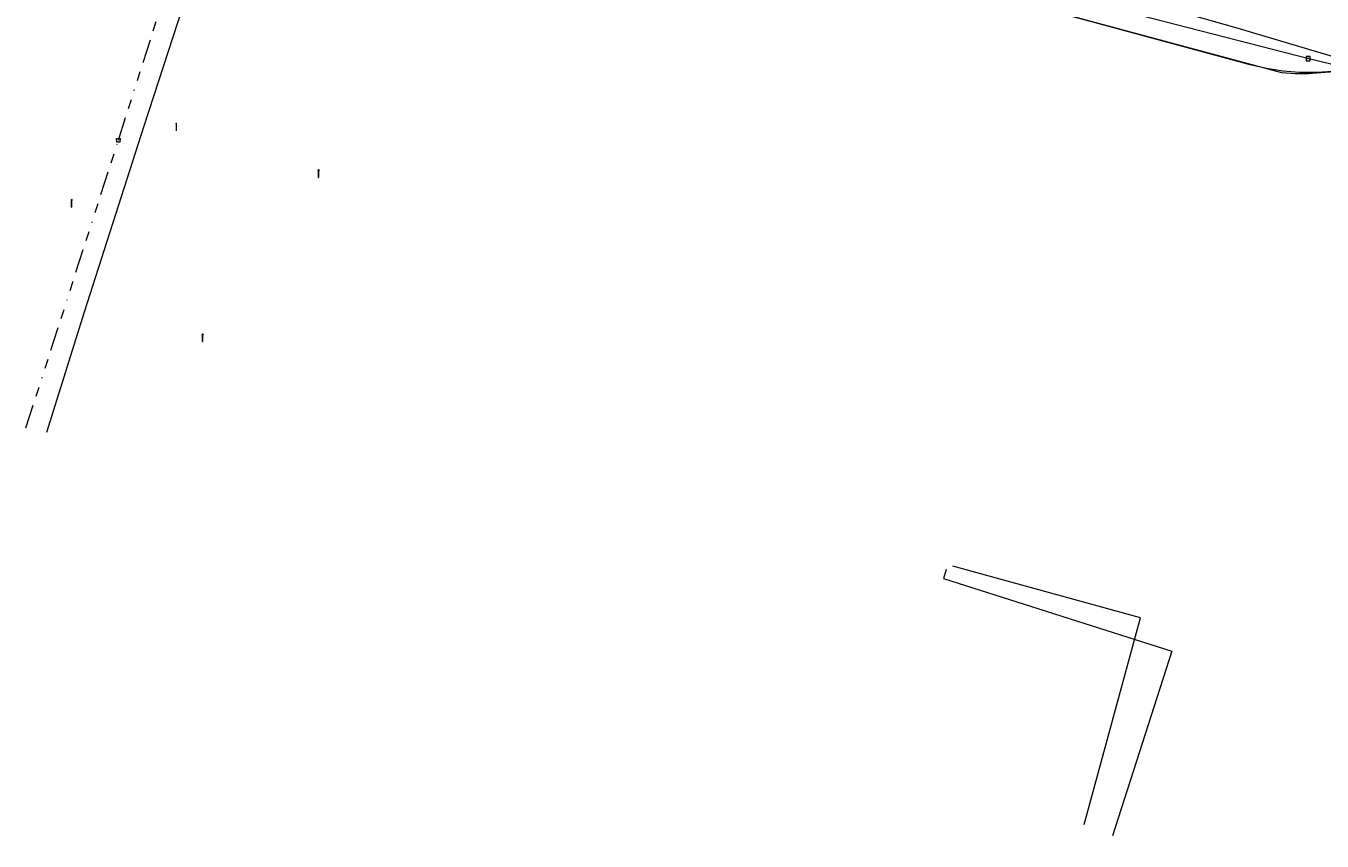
# Model space of a CAD drawing. Header units: metres. Extents: x 151922 to 154458, y 463415 to 464223.
# Tile 93 of 164: x 153454 to 153590, y 463834 to 463920. Entities that reach past the tile are written whole.
import ezdxf
from ezdxf.enums import TextEntityAlignment as Align
from ezdxf.lldxf.tags import DXFTag

# ---------------------------------------------------------------- set-up
doc = ezdxf.new("R2010")
doc.units = ezdxf.units.M
doc.linetypes.add('RI-OVERIG-SO', pattern=[17, 5, -2, 2, -2, 0, -2, 2, -2])
doc.layers.get('0').update_dxf_attribs({"lineweight": 9})
for name, color, linetype, lineweight in [('B-PV-KL-DATA_KABELBED-G', 90, 'Continuous', 9), ('B-PV-KL-ET_LS-G', 190, 'KL-LS-SO', 9), ('B-PV-KL-ET_LS-S', 190, 'Continuous', 9), ('B-PV-KL-GAS_HD-G', 30, 'KL-GAS_HD-SO', 9), ('B-PV-KL-WATER-G', 170, 'KL-WATER-SO', 9), ('B-PV-RI-OVERIG_RIOOLPUT_INSPECTIE-S', 10, 'Continuous', 9), ('B-PV-RI-VRIJVERVAL-G', 210, 'RI-OVERIG-SO', 9), ('B-PV-RI-VRIJVERVAL_HULPSTUK-S', 210, 'Continuous', 9)]:
    doc.layers.add(name, color=color, linetype=linetype, lineweight=lineweight)
doc.styles.add('NLCS-ISO', font='txt')
doc.styles.get("Standard").update_dxf_attribs({"font": 'arial.ttf'})
tags = doc.linetypes.add('KL-GAS_HD-SO', pattern='A,4,-1,[69,NLCS.SHX,S=0.5,R=0,X=0,Y=0],-1,4,-1,["H",Standard,S=1,R=0,X=0,Y=-0.5],-2', length=13).pattern_tags.tags
tags[18] = DXFTag(74, 10)
tags = doc.linetypes.add('KL-LS-SO', pattern='A,4,-1,[103,NLCS.SHX,S=0.75,R=0,X=0,Y=0],-1,4,-1,["L",Standard,S=1,R=0,X=0,Y=-0.5],-2', length=13).pattern_tags.tags
tags[18] = DXFTag(74, 10)
doc.linetypes.add('KL-WATER-SO', pattern='A,7,-0.5,[168,NLCS.SHX,S=0.75,R=0,X=0.75,Y=0],-2', length=9.5)

# ---------------------------------------------------------------- blocks, each defined once
blk = doc.blocks.new('SRI-HULP_AFVOER_OPVANG-SO')
at = {"color": 0, "linetype": 'ByBlock', "lineweight": 18}
blk.add_lwpolyline([(-0.75, -1), (-1, 1), (1, 1), (0.75, -1)], close=True, dxfattribs=at)
at = {"color": 0, "linetype": 'ByBlock', "lineweight": 18, "style": 'NLCS-ISO', "flags": 1}
for tag, p in [('TYPE', (1.5, 0)), ('OMSCHRIJVING', (1.5, -3)), ('LABEL', (1.5, -1.5))]:
    blk.add_attdef(tag, p, '', height=1, dxfattribs=at)
blk = doc.blocks.new('SKL-ET_LS_MAST-SO')
for p, q in [((-0.05, 2.07), (0.05, 2.07)), ((-0.05, -2), (0.05, -2))]:
    blk.add_line(p, q)
for points in [[(-0.18, 1.76), (-0.22, 1.76), (-0.22, 1.84), (-0.18, 1.84), (-0.18, 1.79)], [(-0.18, 1.49), (-0.22, 1.49), (-0.22, 1.57), (-0.18, 1.57), (-0.18, 1.52)], [(-0.18, 1.79), (-0.05, 1.79)], [(-0.18, 1.76), (-0.05, 1.76)], [(-0.18, 1.52), (-0.05, 1.52)], [(-0.18, 1.49), (-0.05, 1.49)], [(-0.05, -2), (-0.05, 2.07)], [(0.05, -2), (0.05, 2.07)], [(0.18, 1.92), (0.05, 1.92)], [(0.18, 1.89), (0.05, 1.89)], [(0.18, 1.66), (0.05, 1.66)], [(0.18, 1.63), (0.05, 1.63)], [(0.18, 1.39), (0.05, 1.39)], [(0.18, 1.36), (0.05, 1.36)], [(0.18, 1.89), (0.22, 1.89), (0.22, 1.97), (0.18, 1.97), (0.18, 1.92)], [(0.18, 1.63), (0.22, 1.63), (0.22, 1.71), (0.18, 1.71), (0.18, 1.66)], [(0.18, 1.36), (0.22, 1.36), (0.22, 1.44), (0.18, 1.44), (0.18, 1.39)]]:
    blk.add_lwpolyline(points)
blk = doc.blocks.new('SRI-PUT_INSPECTIEPUT_RIOOLPUT-SO')
at = {"color": 0, "linetype": 'ByBlock', "lineweight": 18}
blk.add_lwpolyline([(-1.12, -1.12), (1.12, -1.12), (1.12, 1.12), (-1.12, 1.12)], close=True, dxfattribs=at)
at = {"color": 0, "linetype": 'ByBlock', "lineweight": 18, "style": 'NLCS-ISO'}
blk.add_text('r', height=1.5, dxfattribs=at).set_placement((0, 0.28), align=Align.MIDDLE_CENTER)

msp = doc.modelspace()

# ---------------------------------------------------------------- linework, layer by layer
at = {"layer": 'B-PV-KL-DATA_KABELBED-G', "ltscale": 0.5, "flags": 128}
for points in [[(153591.3, 463915.1), (153589.9, 463915), (153588.6, 463914.9), (153587.2, 463914.9), (153585.8, 463915), (153551, 463924.4), (153521.6, 463932.3), (153515.7, 463934), (153507.7, 463936.2), (153502.9, 463936.8), (153501.6, 463936.2), (153496.8, 463931.5), (153492.1, 463933.3), (153487.9, 463934.6), (153480.8, 463936.9), (153475.8, 463938.5), (153475.5, 463938.5), (153472.9, 463939.5), (153468.7, 463940.8), (153467.1, 463942.8)], [(153762.194, 463850.914), (153695.011, 463880.812), (153687.269, 463885.568), (153684.296, 463886.881), (153634.184, 463904.925), (153599.505, 463915.332), (153598.829, 463915.506), (153598.141, 463915.626), (153597.445, 463915.692), (153596.747, 463915.703), (153596.05, 463915.658), (153591.201, 463915.157), (153589.442, 463915.04), (153587.679, 463915.053), (153585.922, 463915.195), (153584.18, 463915.466), (153582.463, 463915.864), (153566.074, 463920.304), (153530.011, 463930.015)]]:
    msp.add_lwpolyline(points, dxfattribs=at)
at = {"layer": 'B-PV-KL-ET_LS-G', "ltscale": 0.5, "flags": 128}
for points in [[(153455.851, 463877.228), (153459.834, 463889.857), (153466.108, 463909.424), (153470.208, 463922.025), (153470.752, 463923.598), (153475.514, 463939.106), (153476.48, 463941.879), (153476.492, 463941.998), (153476.472, 463942.233), (153476.44, 463942.347), (153476.395, 463942.457), (153475.463, 463943.84), (153475.354, 463944.041), (153475.327, 463944.152), (153475.334, 463944.38), (153475.5, 463944.944)], [(153550.469, 463862.784), (153550.205, 463861.819), (153574.243, 463854.189), (153567.982, 463834.757)]]:
    msp.add_lwpolyline(points, dxfattribs=at)
at = {"layer": 'B-PV-KL-GAS_HD-G', "ltscale": 0.5, "flags": 128}
msp.add_lwpolyline([(153515.878, 463938.227), (153581.085, 463919.74), (153653.91, 463898.086), (153687.144, 463885.297), (153696.206, 463888.106), (153735.359, 463870.759), (153757.839, 463859.862), (153832.738, 463821.653)], dxfattribs=at)
at = {"layer": 'B-PV-KL-WATER-G', "ltscale": 0.5, "flags": 128}
for points in [[(153507.712, 463937.341), (153588.655, 463916.519)], [(153588.655, 463916.519), (153638.281, 463904.487)], [(153564.989, 463835.942), (153570.95, 463857.684), (153551.18, 463863.107)]]:
    msp.add_lwpolyline(points, dxfattribs=at)
at = {"layer": 'B-PV-RI-VRIJVERVAL-G', "ltscale": 0.5, "flags": 128}
for points in [[(153463.39, 463907.91), (153482.8, 463968.92)], [(153453.662, 463877.656), (153463.39, 463907.91)]]:
    msp.add_lwpolyline(points, dxfattribs=at)

# ---------------------------------------------------------------- block references
at = {"layer": 'B-PV-KL-ET_LS-S', "xscale": 0.2, "yscale": 0.2, "zscale": 0.2}
for p in [(153469.498, 463909.3), (153484.47, 463904.415), (153458.474, 463901.281), (153472.265, 463887.133)]:
    msp.add_blockref('SKL-ET_LS_MAST-SO', p, dxfattribs=at)
at = {"layer": 'B-PV-RI-OVERIG_RIOOLPUT_INSPECTIE-S', "xscale": 0.2, "yscale": 0.2, "zscale": 0.2}
msp.add_blockref('SRI-PUT_INSPECTIEPUT_RIOOLPUT-SO', (153588.578, 463916.489), dxfattribs=at)
at = {"layer": 'B-PV-RI-VRIJVERVAL_HULPSTUK-S', "xscale": 0.2, "yscale": 0.2, "zscale": 0.2}
msp.add_blockref('SRI-HULP_AFVOER_OPVANG-SO', (153463.39, 463907.91), dxfattribs=at)

doc.saveas('drawing.dxf')
